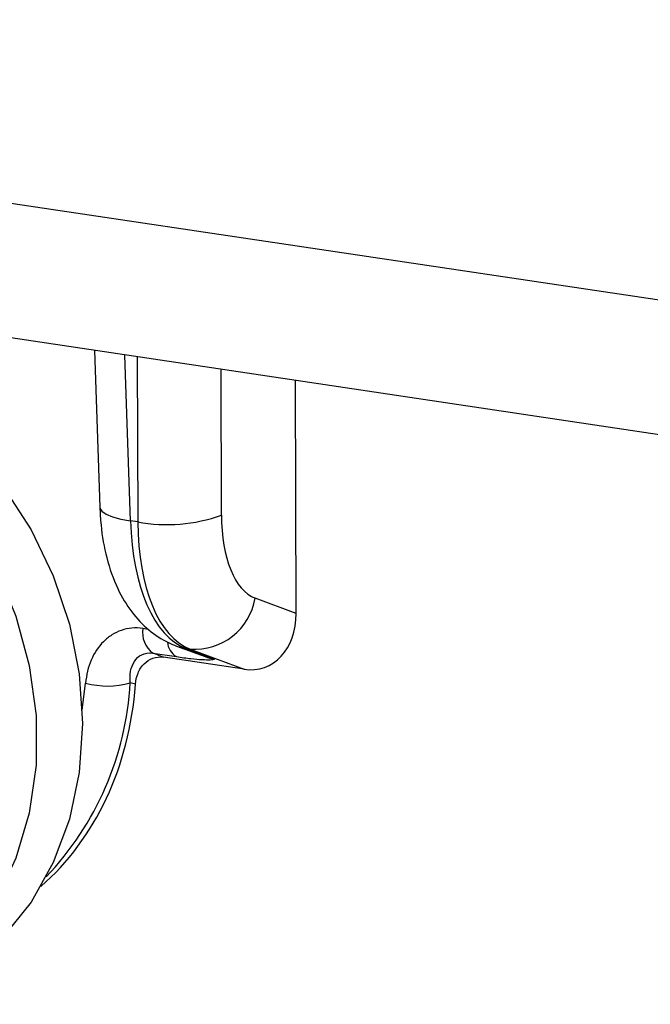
# Model space of a CAD drawing. Header units: millimetres. Extents: x 12 to 859, y 4 to 555.
# Tile 58 of 69: x 687 to 696, y 421 to 436. Entities that reach past the tile are written whole.
import ezdxf

# ---------------------------------------------------------------- set-up
doc = ezdxf.new("R2010")
doc.units = ezdxf.units.MM

msp = doc.modelspace()

# ---------------------------------------------------------------- linework, layer by layer
at = {"color": 7, "linetype": 'Continuous', "lineweight": 25}
for p, q in [((665.019, 436.34), (698.015, 431.41)), ((701.392, 428.81), (660.641, 434.9)), ((687.743, 430.85), (687.826, 428.418)), ((690.875, 426.765), (690.866, 430.383)), ((688.415, 428.187), (688.302, 428.204)), ((690.875, 426.765), (690.239, 427.004)), ((688.648, 426.15), (689.015, 426.095)), ((689.019, 426.259), (689.46, 426.096)), ((689.163, 426.222), (689.228, 426.213)), ((689.608, 426.058), (689.163, 426.222)), ((689.228, 426.213), (690.066, 425.899)), ((690.066, 425.899), (688.815, 426.086))]:
    msp.add_line(p, q, dxfattribs=at)
at = {"color": 8, "linetype": 'Continuous', "lineweight": 25}
for p, q in [((688.302, 428.204), (688.214, 430.779)), ((688.408, 430.75), (688.415, 428.187)), ((689.715, 428.294), (689.71, 430.556)), ((688.579, 426.519), (688.493, 426.532)), ((689.019, 426.259), (689.163, 426.222)), ((689.529, 426.073), (689.375, 426.135)), ((687.554, 425.262), (687.606, 425.685))]:
    msp.add_line(p, q, dxfattribs=at)
at = {"color": 7, "linetype": 'Continuous', "lineweight": 25, "flags": 128}
for points in [[(680.263, 430.303), (680.658, 430.529), (681.277, 430.77), (681.934, 430.898), (682.614, 430.91), (683.302, 430.807), (683.982, 430.592), (684.639, 430.267), (685.258, 429.842), (685.826, 429.325), (686.33, 428.728), (686.759, 428.065), (687.102, 427.349), (687.354, 426.598), (687.507, 425.827), (687.558, 425.055)], [(687.558, 425.055), (687.507, 424.298), (687.354, 423.573), (687.102, 422.897), (686.759, 422.284), (686.33, 421.749), (685.826, 421.302), (685.258, 420.955), (684.639, 420.715), (684.57, 420.696)]]:
    msp.add_lwpolyline(points, dxfattribs=at)
at = {"color": 8, "linetype": 'Continuous', "lineweight": 25, "flags": 128}
for points in [[(682.017, 430.528), (682.169, 430.515), (682.859, 430.383), (683.536, 430.135), (684.186, 429.778), (684.792, 429.319), (685.341, 428.771), (685.819, 428.145), (686.216, 427.456), (686.522, 426.721), (686.73, 425.956), (686.836, 425.18), (686.836, 424.41), (686.73, 423.665), (686.522, 422.963), (686.216, 422.319), (685.861, 421.8)], [(687.826, 428.418), (687.828, 428.403), (687.858, 428.352), (687.924, 428.305), (688.022, 428.264), (688.15, 428.23), (688.302, 428.204)]]:
    msp.add_lwpolyline(points, dxfattribs=at)
at = {"color": 7, "linetype": 'Continuous', "lineweight": 25}
for centre, radius, start, end in [((688.872, 430.601), 2.456, 259.2614, 290.0718), ((689.303, 427.158), 0.948, 265.4605, 350.6283), ((688.887, 426.469), 0.398, 170.8671, 233.2081), ((687.943, 426.909), 1.27, 254.6169, 286.2537)]:
    msp.add_arc(centre, radius, start, end, dxfattribs=at)
at = {"color": 8, "linetype": 'Continuous', "lineweight": 25}
for centre, radius, start, end in [((689.166, 426.345), 0.292, 184.8494, 238.9679), ((683.542, 425.96), 4.764, 316.4281, 356.7522)]:
    msp.add_arc(centre, radius, start, end, dxfattribs=at)
at = {"color": 7, "linetype": 'Continuous', "lineweight": 25}
for centre, major_axis, ratio, start_param, end_param in [((690.615, 428.757), (0.3, 1.774), 0.478313, 1.914818, 3.049282), ((689.676, 428.914), (0.373, 2.726), 0.485859, 1.89969, 3.034154), ((689.791, 428.896), (0.44, 2.716), 0.479952, 1.911716, 3.04618), ((690.05, 426.905), (-0.303, 0.986), 0.778668, 2.784862, 4.339593), ((683.028, 427.084), (8.785, -2.607), 0.097586, 0.88085, 0.905902), ((682.928, 426.588), (8.534, -2.184), 0.066539, 0.895125, 0.907403), ((683.628, 426.901), (-2.517, 4.897), 0.826734, 3.344687, 4.076057)]:
    msp.add_ellipse(centre, major_axis=major_axis, ratio=ratio, start_param=start_param, end_param=end_param, dxfattribs=at)
at = {"color": 8, "linetype": 'Continuous', "lineweight": 25}
msp.add_ellipse((689.556, 427.076), major_axis=(-0.362, 0.989), ratio=0.752104, start_param=2.572689, end_param=2.751986, dxfattribs=at)
at = {"color": 7, "linetype": 'Continuous', "lineweight": 25}
for points, knots in [([(687.826, 428.418), (687.831, 428.324), (687.845, 428.052), (687.924, 427.617), (688.082, 427.165), (688.304, 426.79), (688.571, 426.506), (688.821, 426.339), (688.977, 426.276), (689.019, 426.259)], [0, 0, 0, 0, 0.098775, 0.286296, 0.482238, 0.649742, 0.802465, 0.946057, 1, 1, 1, 1]), ([(688.493, 426.532), (688.436, 426.541), (688.379, 426.543), (688.268, 426.533), (688.213, 426.521), (688.108, 426.485), (688.059, 426.462), (687.965, 426.402), (687.921, 426.367), (687.803, 426.248), (687.738, 426.15), (687.645, 425.932), (687.616, 425.811), (687.606, 425.685)], [0, 0, 0, 0, 0.125, 0.125, 0.25, 0.25, 0.375, 0.375, 0.5, 0.5, 0.75, 0.75, 1, 1, 1, 1]), ([(688.298, 425.69), (688.292, 425.752), (688.294, 425.812), (688.315, 425.924), (688.334, 425.976), (688.39, 426.065), (688.429, 426.102), (688.525, 426.149), (688.584, 426.159), (688.648, 426.15)], [0, 0, 0, 0, 0.25, 0.25, 0.5, 0.5, 0.75, 0.75, 1, 1, 1, 1]), ([(688.379, 425.665), (688.384, 425.728), (688.397, 425.786), (688.443, 425.895), (688.473, 425.943), (688.552, 426.023), (688.597, 426.053), (688.702, 426.089), (688.758, 426.094), (688.815, 426.086)], [0, 0, 0, 0, 0.25, 0.25, 0.5, 0.5, 0.75, 0.75, 1, 1, 1, 1]), ([(689.015, 426.095), (689.097, 426.083), (689.171, 426.073), (689.305, 426.058), (689.365, 426.053), (689.465, 426.047), (689.507, 426.046), (689.555, 426.048), (689.568, 426.05), (689.591, 426.053), (689.601, 426.055), (689.608, 426.058)], [0, 0, 0, 0, 0.25, 0.25, 0.5, 0.5, 0.75, 0.75, 0.875, 0.875, 1, 1, 1, 1]), ([(689.608, 426.058), (689.607, 426.058), (689.582, 426.061), (689.555, 426.062), (689.53, 426.073), (689.529, 426.073)], [0, 0, 0, 0, 0.035536, 0.974821, 1, 1, 1, 1])]:
    msp.add_open_spline(points, degree=3, knots=knots, dxfattribs=at)

doc.saveas('drawing.dxf')
